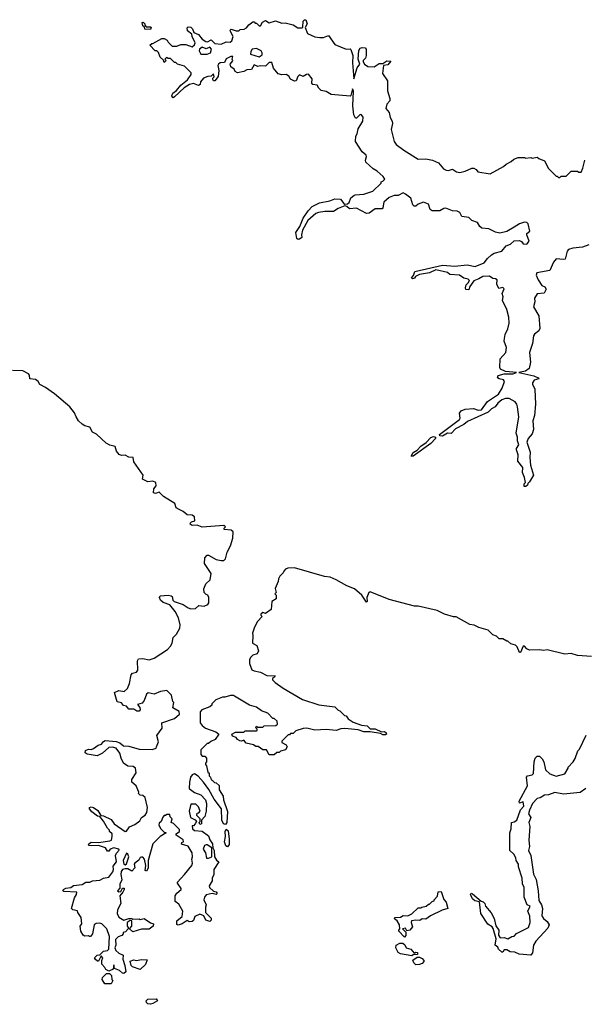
# Model space of a CAD drawing. Extents: x 2472589 to 2662339, y 701009 to 849030.
# Tile 70 of 256: x 2580310 to 2584779, y 720308 to 728098. Entities that reach past the tile are written whole.
import ezdxf

# ---------------------------------------------------------------- set-up
doc = ezdxf.new("R2010")
doc.units = 0

msp = doc.modelspace()

# ---------------------------------------------------------------- linework, layer by layer
at = {"layer": '0CON05XD'}
for points in [[(2581345, 728020), (2581301.7, 728021.7), (2581298.3, 728038.3), (2581285, 728050), (2581280, 728075), (2581287, 728077), (2581300, 728065), (2581300, 728055), (2581311.7, 728041.7), (2581345, 728040), (2581350, 728035), (2581345, 728020)], [(2582105, 728032.5), (2582123.3, 728056.7), (2582155, 728080), (2582165, 728080), (2582175, 728070), (2582185, 728070), (2582205, 728050), (2582215, 728050), (2582232.3, 728077.7), (2582255, 728090), (2582285, 728072.5), (2582335, 728087.5), (2582385, 728070), (2582411.7, 728071.7), (2582475, 728057.5), (2582513, 728033), (2582545, 728032.5), (2582551.7, 728038.3), (2582553.5, 728086.5), (2582565, 728097.5), (2582575, 728095.8), (2582585.6, 728065), (2582570, 728035), (2582589.5, 727989.5), (2582645, 727962.5), (2582685, 727957.5), (2582715, 727957.5), (2582755, 727972.5), (2582805, 727900), (2582895, 727863.3), (2582925, 727867.5), (2582931.7, 727861.7), (2582948.1, 727815), (2582944.4, 727755), (2582955, 727630), (2582982.3, 727717.7), (2583002.5, 727745), (2582990, 727785), (2582994, 727855), (2583005, 727872.5), (2583021.7, 727878.3), (2583043.6, 727873.6), (2583052.5, 727865), (2583053.3, 727815), (2583046.1, 727793.9), (2583030, 727775), (2583030, 727765), (2583040, 727745), (2583065, 727727.5), (2583116.4, 727723.6), (2583155, 727750), (2583185, 727750), (2583215, 727773.3), (2583248.3, 727768.3), (2583225, 727741.2), (2583190, 727735), (2583182.5, 727672.5), (2583221.2, 727615), (2583221.2, 727535), (2583240, 727475), (2583240, 727455), (2583215, 727430), (2583207.5, 727395), (2583235, 727362.5), (2583243.6, 727323.6), (2583258, 727295), (2583260.8, 727275), (2583251.7, 727228.3), (2583273, 727133), (2583290.7, 727110.7), (2583350, 727065), (2583465, 726993.3), (2583524.1, 726995.9), (2583576.7, 726986.7), (2583624.5, 726964.5), (2583665, 726918.8), (2583685, 726906), (2583705, 726904.4), (2583735, 726914), (2583766.7, 726895), (2583795, 726889.2), (2583835, 726898.8), (2583888.3, 726921.7), (2583905, 726922.5), (2583923, 726913), (2583935, 726893.3), (2584035, 726877.5), (2584140, 726935), (2584160, 726955), (2584200, 726975), (2584220, 726995), (2584255, 727007.5), (2584305, 727007.5), (2584315, 727002.5), (2584355, 727007.5), (2584365, 727002.5), (2584405, 727010), (2584418.3, 726998.3), (2584465, 726980), (2584495, 726920), (2584555, 726860), (2584565, 726860), (2584575, 726850), (2584585, 726850), (2584595, 726860), (2584635, 726860), (2584675, 726900), (2584725, 726900), (2584735, 726890), (2584755, 726890), (2584766.7, 726923.3), (2584783, 726987)], [(2584815, 726315.8), (2584765, 726297.5), (2584689.3, 726290.7), (2584655, 726280), (2584644.2, 726265.8), (2584626.4, 726203.6), (2584615, 726200), (2584555, 726206.7), (2584535, 726180), (2584505, 726113.3), (2584402.5, 726095), (2584398.8, 726075), (2584415, 726038.8), (2584444.1, 725994.1), (2584467.5, 725985), (2584477.5, 725965), (2584462.5, 725935), (2584405, 725928), (2584384.2, 725895), (2584387.5, 725865), (2584378, 725825), (2584418, 725755), (2584428, 725655), (2584420, 725635), (2584385, 725608.6), (2584377.8, 725595), (2584367.8, 725535), (2584345.7, 725465), (2584353, 725387), (2584343, 725337), (2584314.2, 725315.8), (2584260, 725305), (2584378.8, 725278.8), (2584412.5, 725265), (2584420, 725255), (2584382.5, 725245), (2584370, 725225), (2584369.2, 725215), (2584387.1, 725175), (2584392, 725055), (2584384.2, 724965), (2584371.4, 724925), (2584377.1, 724855), (2584365, 724820), (2584335.7, 724785), (2584324.2, 724755), (2584351.2, 724675), (2584346.7, 724635), (2584353.8, 724573.8), (2584377.5, 724495), (2584345, 724440), (2584331.7, 724428.3), (2584330, 724415), (2584317, 724403), (2584302.5, 724405), (2584303.3, 724425), (2584313, 724437), (2584306.1, 724476.1), (2584290, 724515), (2584291.2, 724555), (2584252, 724605), (2584256.2, 724655), (2584242, 724695), (2584242, 724705), (2584260, 724735), (2584250, 724765), (2584251.2, 724795), (2584239.2, 724825), (2584261.4, 724955), (2584251.4, 725035), (2584245, 725056.7), (2584231.2, 725075), (2584185, 725099.5), (2584155, 725101.5), (2584125, 725089.6), (2584095, 725064.5), (2584072.9, 725035), (2584045, 725019.2), (2584017, 724993), (2583855, 724918.1), (2583825.3, 724894.7), (2583758.9, 724861.1), (2583725, 724823.8), (2583695, 724826.7), (2583657.2, 724802.8), (2583636, 724806), (2583633.6, 724816.4), (2583790, 724935), (2583796.2, 724945), (2583791.1, 724985), (2583805, 725003.1), (2583835, 725016.7), (2583901.7, 725021.7), (2583938.3, 725008.3), (2583965, 725011.9), (2584013.8, 725076.2), (2584100.8, 725135), (2584128.9, 725181.1), (2584148.2, 725235), (2584138.3, 725248.3), (2584105.4, 725255.4), (2584092, 725265), (2584098.5, 725281.5), (2584145, 725296.7), (2584215, 725294.4), (2584242.5, 725305), (2584155, 725313.3), (2584115, 725333.3), (2584110, 725345), (2584114.2, 725415), (2584157.5, 725465), (2584162.2, 725505), (2584145.6, 725555), (2584146.5, 725575), (2584153.6, 725606.4), (2584175, 725652.5), (2584184.1, 725695.9), (2584181.9, 725745), (2584165.6, 725805.6), (2584132.5, 725875), (2584136.1, 725903.9), (2584128.3, 725931.7), (2584145, 725967.5), (2584135, 725977.5), (2584101.7, 725971.7), (2584087.5, 726005), (2584088.3, 726038.3), (2584077, 726047), (2584055, 726050), (2584029.3, 726069.3), (2583975, 726066.9), (2583945, 726046.7), (2583905, 726032.5), (2583873, 725987), (2583865, 725960), (2583841.7, 725961.7), (2583837.5, 725975), (2583845, 726000), (2583860, 726015), (2583870, 726035), (2583860, 726045), (2583825, 726052.5), (2583792.5, 726075), (2583715, 726082), (2583695, 726098), (2583605, 726118), (2583555, 726096), (2583475, 726082.5), (2583443.3, 726066.7), (2583435, 726052.5), (2583418.3, 726048.3), (2583412.5, 726055), (2583426.7, 726073.3), (2583437.5, 726105), (2583655.9, 726154.1), (2583755, 726148.6), (2583852.1, 726157.9), (2583914.2, 726145.8), (2583985.7, 726174.3), (2584012, 726208), (2584045, 726236.7), (2584065, 726250), (2584125, 726266.2), (2584161.2, 726308.8), (2584195, 726321.2), (2584225, 726348.8), (2584265, 726351.2), (2584281.7, 726341.7), (2584295, 726323.3), (2584325, 726321.2), (2584343.8, 726345), (2584323.3, 726395), (2584323.8, 726406.2), (2584347.5, 726425), (2584335, 726483.3), (2584325, 726493.8), (2584305, 726495.8), (2584265, 726482.5), (2584225, 726455.6), (2584165, 726422), (2584111.7, 726408.3), (2584076.7, 726416.7), (2584022.3, 726442.3), (2583967.5, 726447.5), (2583951.4, 726461.4), (2583934.1, 726494.1), (2583889.3, 726509.3), (2583865, 726533.3), (2583809.3, 726539.3), (2583793, 726573), (2583772.3, 726582.3), (2583735.8, 726585.8), (2583683.9, 726606.1), (2583666.4, 726603.6), (2583635, 726586.2), (2583575, 726586.2), (2583560, 726595), (2583545, 726636.7), (2583505, 726653.8), (2583465, 726638), (2583445, 726623.3), (2583433, 726623), (2583422, 726632), (2583405.4, 726685.4), (2583365, 726717.9), (2583345, 726726.5), (2583305, 726707.1), (2583275, 726705.6), (2583235, 726690.6), (2583191.4, 726655), (2583185, 726610), (2583178.3, 726601.7), (2583125, 726602), (2583075, 726566), (2583054.2, 726564.2), (2582975, 726605.8), (2582920.8, 726600.8), (2582899.8, 726619.8), (2582885, 726624.4), (2582830, 726605), (2582795, 726578.8), (2582725, 726580), (2582675, 726571.2), (2582655, 726564), (2582591.1, 726508.9), (2582548.3, 726431.7), (2582540, 726395), (2582542.5, 726375), (2582525, 726360), (2582515, 726357.5), (2582505, 726367.5), (2582496.2, 726415), (2582528, 726462), (2582553.5, 726526.5), (2582593.3, 726585), (2582625, 726618.8), (2582682.7, 726647.3), (2582765, 726664), (2582805, 726681.2), (2582848.8, 726678.8), (2582875, 726642.5), (2582885, 726636.9), (2582905, 726640), (2582917.8, 726652.2), (2582931.4, 726688.6), (2582955, 726706.7), (2582965, 726712.5), (2583035, 726717.5), (2583105, 726740), (2583170, 726805), (2583170, 726815), (2583185, 726820), (2583200, 726835), (2583186.4, 726856.4), (2583139.5, 726899.5), (2583108.3, 726918.3), (2583050.7, 726970.7), (2583046.7, 726985), (2583055.8, 727014.2), (2583053.3, 727025), (2583020.8, 727050.8), (2582967.5, 727135), (2582970, 727175), (2582982.5, 727195), (2582988.8, 727235), (2583026.2, 727295), (2583028.8, 727325), (2583016.7, 727345), (2583005, 727346.2), (2582975, 727317.5), (2582968.3, 727318.3), (2582956.2, 727345), (2582947.5, 727415), (2582952.5, 727535), (2582945, 727550), (2582932, 727498), (2582925, 727491.2), (2582775.9, 727505.9), (2582735, 727530), (2582696.4, 727536.4), (2582677.5, 727555), (2582665, 727580), (2582630, 727585), (2582622.5, 727595), (2582625, 727630), (2582597, 727667), (2582580, 727665), (2582555, 727647.5), (2582525, 727660), (2582511.7, 727648.3), (2582497.5, 727615), (2582485, 727610), (2582455, 727627.5), (2582440, 727650), (2582420, 727665), (2582385, 727662.5), (2582355, 727670), (2582320, 727715), (2582305, 727760), (2582285, 727760), (2582255, 727730), (2582215, 727732.5), (2582195, 727727.5), (2582165, 727740), (2582145, 727702.5), (2582108.3, 727701.7), (2582085, 727687.5), (2582035, 727677.5), (2582017, 727687), (2582007.5, 727705), (2581982.5, 727725), (2581977.5, 727745), (2581997.5, 727772.5), (2581992.5, 727785), (2581996.7, 727805), (2581982.5, 727805), (2581945, 727788.8), (2581931.2, 727758.8), (2581897.5, 727755), (2581884.3, 727745), (2581879.2, 727735), (2581887.5, 727695), (2581881.7, 727648.3), (2581855, 727612.5), (2581845, 727612.5), (2581840, 727625), (2581840, 727635), (2581850, 727645), (2581845, 727670), (2581825, 727650), (2581800.7, 727649.3), (2581765.9, 727634.1), (2581742.5, 727605), (2581737.5, 727585), (2581725, 727577.5), (2581687, 727593), (2581655, 727586), (2581611.2, 727558.8), (2581535, 727486), (2581525, 727478), (2581520.9, 727480.9), (2581514.5, 727495), (2581522.5, 727515), (2581552.6, 727537.4), (2581585, 727578.6), (2581639.6, 727620.4), (2581667.5, 727665), (2581667.9, 727677.9), (2581615, 727728.8), (2581560, 727745), (2581545, 727760), (2581535, 727760), (2581505, 727790), (2581485, 727790), (2581471.7, 727798.3), (2581460, 727785), (2581470, 727775), (2581455, 727760), (2581448.3, 727778.3), (2581421.7, 727801.7), (2581408.3, 727838.3), (2581395, 727850), (2581381.7, 727851.7), (2581340, 727895), (2581355, 727910), (2581365, 727910), (2581435, 727950), (2581455, 727950), (2581476.4, 727936.4), (2581485, 727920), (2581518.3, 727888.3), (2581555, 727887.5), (2581585, 727900), (2581625, 727900), (2581675, 727882.5), (2581695, 727897.5), (2581698, 727915), (2581674.5, 727964.5), (2581673.6, 727983.6), (2581639.7, 728009.7), (2581636.4, 728033.6), (2581645, 728041.2), (2581665, 728038), (2581677.1, 728025), (2581687.5, 727995), (2581725, 727979.2), (2581755, 727943.8), (2581783.9, 727923.9), (2581797, 727923), (2581825, 727937.5), (2581855, 727908), (2581905, 727903.3), (2581945, 727922.5), (2581975, 727920), (2581990.7, 727929.3), (2582000, 727965), (2581980, 728005), (2581977.5, 728015), (2581985, 728022.5), (2582025, 728010), (2582045, 728010), (2582055, 728020), (2582087, 728023), (2582105, 728032.5)], [(2581795, 727823.8), (2581820, 727835), (2581827.5, 727865), (2581815, 727880), (2581785, 727867.5), (2581755, 727880), (2581732.5, 727865), (2581730.7, 727850.7), (2581743.8, 727823.8), (2581795, 727823.8)], [(2582205, 727802.5), (2582230, 727820), (2582230, 727835), (2582220.4, 727850.4), (2582185, 727870), (2582151.4, 727865), (2582138.9, 727845), (2582137.5, 727825), (2582205, 727802.5)], [(2581035, 721770), (2581059.2, 721735), (2581145.8, 721674.2), (2581155, 721676.7), (2581179.3, 721710.7), (2581220.7, 721729.3), (2581261.7, 721758.3), (2581273.3, 721785), (2581303.3, 721805), (2581315.9, 721824.1), (2581321.2, 721865), (2581303.6, 721943.6), (2581285, 721960), (2581265, 721962.5), (2581250, 721975), (2581252.5, 721985), (2581232.5, 722035), (2581197.5, 722065), (2581197.5, 722085), (2581231.7, 722138.3), (2581227, 722177), (2581209.3, 722189.3), (2581165, 722192.5), (2581132.5, 722215), (2581112.5, 722255), (2581103.3, 722295), (2581073.9, 722333.9), (2581045, 722341.2), (2581015, 722338.8), (2580965.8, 722294.2), (2580923.6, 722273.6), (2580845, 722286.7), (2580828.3, 722298.3), (2580832.5, 722315), (2580853.9, 722326.1), (2580875, 722323.8), (2580895, 722331.2), (2580931.7, 722358.3), (2580957.5, 722365), (2580972.5, 722387.5), (2580986.2, 722393.8), (2581073.9, 722386.1), (2581103.3, 722375), (2581133.1, 722353.1), (2581175, 722348.9), (2581255, 722325.8), (2581357.7, 722322.3), (2581390, 722335), (2581392.5, 722345), (2581408.8, 722385), (2581396.2, 722435), (2581437.7, 722492.3), (2581436.4, 722533.6), (2581535, 722570), (2581575, 722602.5), (2581573.3, 722625), (2581523, 722653), (2581530, 722695), (2581523, 722703), (2581513, 722753), (2581475, 722790), (2581425, 722782.5), (2581375, 722762.5), (2581328.3, 722771.7), (2581315, 722760), (2581295, 722710), (2581279.3, 722690.7), (2581241.7, 722678.3), (2581262.5, 722655), (2581263, 722637), (2581255, 722627.5), (2581237, 722627), (2581215, 722642.5), (2581173, 722643), (2581155, 722667.5), (2581131.7, 722671.7), (2581115, 722692.5), (2581080.7, 722700.7), (2581060, 722775), (2581095, 722790), (2581137, 722783), (2581162.5, 722805), (2581180, 722845), (2581192.5, 722915), (2581203.9, 722926.1), (2581233.6, 722936.4), (2581245, 722950), (2581242.5, 723025), (2581250, 723040), (2581285, 723044), (2581335, 723032.5), (2581375, 723046.7), (2581480, 723115), (2581505, 723140), (2581517.5, 723165), (2581525, 723210), (2581552.5, 723235), (2581577, 723283), (2581579.3, 723309.3), (2581566.2, 723365), (2581542, 723415), (2581498.1, 723468.1), (2581445, 723487.5), (2581426, 723505), (2581417.5, 723525), (2581421.7, 723538.3), (2581485, 723543.3), (2581508.8, 723538.8), (2581516.7, 723535), (2581523.3, 723505), (2581534.2, 723494.2), (2581605, 723470), (2581645, 723443.3), (2581665, 723437.5), (2581701.7, 723438.3), (2581728.3, 723461.7), (2581771.7, 723458.3), (2581799.3, 723470.7), (2581807.5, 723485), (2581807, 723527), (2581800, 723545), (2581785, 723550), (2581770, 723565), (2581767.5, 723595), (2581782.5, 723635), (2581816.7, 723665), (2581826.7, 723715), (2581772.5, 723795), (2581775, 723840), (2581795, 723860), (2581805, 723860), (2581865, 723827.5), (2581905, 723817.5), (2581925, 723820), (2581939.3, 723830.7), (2581952.5, 723885), (2581980, 723935), (2581997.5, 723995), (2582000, 724045), (2581985, 724060), (2581930, 724065), (2581930, 724075), (2581940, 724085), (2581925, 724096.7), (2581755, 724083.3), (2581715, 724097.5), (2581675, 724096.7), (2581660, 724105), (2581663, 724117), (2581670, 724125), (2581696.7, 724133.3), (2581693.3, 724165), (2581675, 724176.7), (2581635, 724180), (2581605, 724207.5), (2581573.3, 724223.3), (2581550, 724235), (2581539.3, 724269.3), (2581447.5, 724325), (2581415, 724360), (2581385, 724350), (2581370, 724355), (2581372.5, 724385), (2581391.7, 724408.3), (2581387.5, 724435), (2581365, 724446.7), (2581325, 724440), (2581281.7, 724461.7), (2581286.7, 724495), (2581215, 724600), (2581207.5, 724635), (2581175, 724637.5), (2581145, 724652.5), (2581115, 724650), (2581097, 724657), (2581077.5, 724685), (2581065, 724720), (2581025, 724730), (2580995, 724747.5), (2580919.3, 724819.3), (2580887.5, 724835), (2580865, 724873.3), (2580825, 724883.3), (2580805, 724896.7), (2580776.7, 724925), (2580756.7, 724955), (2580745, 724987.5), (2580706.7, 725035), (2580585, 725136.2), (2580515, 725186.7), (2580470.7, 725210.7), (2580457.5, 725235), (2580435, 725250), (2580390, 725255), (2580387.5, 725285), (2580380, 725295), (2580335, 725320), (2580253, 725323)], [(2583425, 724643.1), (2583407.5, 724645), (2583425, 724672.9), (2583457.2, 724692.8), (2583485, 724724.4), (2583528.2, 724751.8), (2583565, 724791.4), (2583585, 724800), (2583601.2, 724795), (2583600, 724785), (2583565, 724744.4), (2583425, 724643.1)], [(2582723.3, 723693.3), (2582485, 723760), (2582433, 723757), (2582415, 723750), (2582400, 723735), (2582395, 723720), (2582370, 723695), (2582360, 723675), (2582357, 723653), (2582333, 723597), (2582340, 723565), (2582330, 723555), (2582340, 723545), (2582340, 723515), (2582306.4, 723493.6), (2582299.5, 723430.5), (2582255, 723400), (2582235, 723407.5), (2582220, 723395), (2582220, 723385), (2582230, 723375), (2582192.5, 723335), (2582168.3, 723291.7), (2582152.5, 723245), (2582156.7, 723225), (2582152.5, 723165), (2582187.5, 723145), (2582200, 723105), (2582189.3, 723080.7), (2582155, 723070), (2582140, 723055), (2582130, 723035), (2582130, 723005), (2582147.5, 722955), (2582165.9, 722945.9), (2582216.6, 722936.6), (2582267.7, 722907.7), (2582332.5, 722905), (2582327.5, 722895), (2582310, 722885), (2582310, 722875), (2582333.6, 722853.6), (2582395, 722810), (2582549.3, 722719.3), (2582677, 722677), (2582805, 722660), (2582830, 722635), (2582845, 722630), (2582881.7, 722591.7), (2582895, 722590), (2582910, 722565), (2582949.3, 722539.3), (2583015, 722516.7), (2583059.4, 722509.4), (2583085, 722486.7), (2583125, 722487.5), (2583173.3, 722463.3), (2583197.5, 722465), (2583212, 722455), (2583213.8, 722445), (2583205, 722439.2), (2583185, 722438.6), (2583165, 722450), (2583085, 722463.3), (2583035, 722463.8), (2582988.3, 722478.3), (2582885, 722490), (2582853, 722487), (2582815, 722472.5), (2582735, 722482.5), (2582645, 722477.5), (2582581.7, 722491.7), (2582555, 722490), (2582495, 722470), (2582475, 722450), (2582455, 722450), (2582445, 722440), (2582435, 722440), (2582385, 722390), (2582385, 722380), (2582419.3, 722359.3), (2582427.5, 722345), (2582415, 722320), (2582375, 722310), (2582365, 722300), (2582345, 722300), (2582325, 722280), (2582285, 722280), (2582265, 722320), (2582235, 722320), (2582197, 722347), (2582178.3, 722348.3), (2582161.7, 722361.7), (2582103, 722373), (2582085, 722397.5), (2582065, 722390), (2582053, 722393), (2582033.6, 722403.6), (2582025, 722417.5), (2581995, 722430), (2581990, 722445), (2582018.3, 722461.7), (2582085, 722460), (2582095, 722470), (2582185, 722470), (2582190, 722475), (2582190, 722485), (2582180, 722495), (2582185, 722507.5), (2582195, 722500), (2582235, 722500), (2582245, 722510), (2582337, 722513), (2582350, 722525), (2582348.3, 722548.3), (2582325, 722570), (2582315, 722570), (2582275, 722610), (2582225, 722630), (2582185, 722657.5), (2582130, 722675), (2582010, 722745), (2582001.7, 722751.7), (2581978.3, 722751.7), (2581935, 722737.5), (2581915, 722737.5), (2581863, 722717), (2581830, 722685), (2581830, 722675), (2581815, 722660), (2581753, 722637), (2581738.3, 722621.7), (2581740, 722535), (2581753.6, 722513.6), (2581781.7, 722491.7), (2581863.6, 722463.6), (2581887.5, 722445), (2581856.4, 722403.6), (2581823, 722387), (2581805, 722370), (2581795, 722370), (2581745, 722320), (2581743.8, 722285), (2581755, 722270), (2581775, 722270), (2581790, 722255), (2581790, 722225), (2581780, 722215), (2581780, 722205), (2581790, 722195), (2581800, 722145), (2581810, 722135), (2581810, 722115), (2581820, 722105), (2581825, 722082.5), (2581835, 722080), (2581851.7, 722061.7), (2581865, 722060), (2581888.3, 722038.3), (2581890, 722005), (2581920, 721955), (2581922.5, 721925), (2581954.2, 721834.2), (2581950.8, 721745), (2581939.5, 721730.5), (2581924.5, 721734.5), (2581910.5, 721765), (2581908.8, 721855), (2581849.5, 721929.5), (2581807.8, 722007.8), (2581765, 722066.2), (2581723, 722113), (2581695, 722130), (2581675, 722122.5), (2581662.5, 722105), (2581653.8, 722065), (2581652.5, 722015), (2581695, 721983.8), (2581743.6, 721963.6), (2581780, 721925), (2581788.8, 721895), (2581786.7, 721835), (2581780, 721815), (2581777, 721793), (2581750, 721765), (2581750, 721735), (2581735, 721730), (2581730, 721745), (2581740, 721755), (2581740, 721775), (2581712.5, 721802.5), (2581715, 721820), (2581728.3, 721821.7), (2581740, 721835), (2581725, 721870), (2581705, 721890), (2581665, 721890), (2581652.5, 721835), (2581662.5, 721785), (2581698.3, 721768.3), (2581710, 721755), (2581700, 721735), (2581685, 721720), (2581675, 721720), (2581677.5, 721695), (2581695, 721683.3), (2581755, 721676.7), (2581805, 721640), (2581815, 721610), (2581837, 721577), (2581840, 721545), (2581850, 721525), (2581853, 721473), (2581867, 721447), (2581887.5, 721435), (2581847.5, 721375), (2581847.5, 721335), (2581833.3, 721305), (2581832.5, 721285), (2581810, 721245), (2581812.3, 721232.3), (2581843.3, 721203.3), (2581866.1, 721196.1), (2581872.5, 721185), (2581865, 721177.5), (2581835, 721183.3), (2581786.4, 721173.6), (2581772.5, 721155), (2581767.5, 721135), (2581787.5, 721095), (2581780, 721075), (2581780, 721035), (2581825, 720990), (2581827, 720973), (2581815, 720962.5), (2581783.8, 720973.8), (2581768.3, 721008.3), (2581735, 721020), (2581697, 721003), (2581685, 720970), (2581675, 720962.5), (2581650.7, 720960.7), (2581635, 720970), (2581596.4, 720943.6), (2581565, 720932.5), (2581555, 720940), (2581553, 720967), (2581597, 721003), (2581602.5, 721045), (2581569.3, 721099.3), (2581541.7, 721121.7), (2581541.2, 721165), (2581553.6, 721186.4), (2581587.5, 721215), (2581587.5, 721225), (2581560, 721265), (2581560, 721275), (2581616.1, 721333.9), (2581673.3, 721405), (2581678.8, 721425), (2581672.5, 721455), (2581678, 721475), (2581676, 721505), (2581645, 721557.5), (2581590, 721575), (2581593.6, 721586.4), (2581607, 721593), (2581605, 721610), (2581550, 721645), (2581550, 721655), (2581576.1, 721673.9), (2581575, 721690), (2581528.3, 721738.3), (2581510, 721745), (2581517.5, 721775), (2581501.7, 721791.7), (2581498.3, 721808.3), (2581475, 721810), (2581465, 721800), (2581455, 721800), (2581443, 721787), (2581430, 721755), (2581415, 721740), (2581412.5, 721725), (2581426.7, 721695), (2581455, 721670), (2581470, 721665), (2581422.5, 721635), (2581363, 721577), (2581327.5, 721445), (2581327.5, 721385), (2581315, 721360), (2581302.5, 721365), (2581310, 721405), (2581297.5, 721455), (2581285, 721472.5), (2581275, 721472.5), (2581265, 721470), (2581253, 721447), (2581222.5, 721425), (2581217.5, 721415), (2581221.7, 721388.3), (2581198.3, 721361.7), (2581165, 721380), (2581145, 721380), (2581125, 721373.3), (2581112.4, 721357.6), (2581110, 721335), (2581118.3, 721291.7), (2581101.7, 721258.3), (2581103.3, 721226.7), (2581083.8, 721205), (2581095, 721197.5), (2581110, 721200), (2581125, 721227.5), (2581136.7, 721226.7), (2581137, 721217), (2581127.5, 721195), (2581103.6, 721166.4), (2581110, 721105), (2581085.7, 721054.3), (2581080.8, 721025), (2581095, 720996.7), (2581135, 720972.5), (2581175, 720987.5), (2581197, 720987), (2581205, 720980), (2581255, 720982.5), (2581265, 720977.5), (2581295, 720987.5), (2581345, 720952.5), (2581370, 720945), (2581367.5, 720925), (2581335, 720902.5), (2581275, 720902.5), (2581205, 720880), (2581180, 720905), (2581197.5, 720925), (2581198.3, 720968.3), (2581185, 720970), (2581160, 720955), (2581160, 720925), (2581170, 720915), (2581170, 720905), (2581148.3, 720881.7), (2581130, 720875), (2581130, 720865), (2581118.3, 720851.7), (2581089.3, 720840.7), (2581069.3, 720820.7), (2581071.2, 720775), (2581063.3, 720755), (2581072, 720732), (2581095, 720712.5), (2581130, 720695), (2581127.5, 720665), (2581143.3, 720615), (2581150, 720565), (2581135, 720552.5), (2581123, 720553), (2581100, 720575), (2581061.7, 720591.7), (2581055, 720620), (2581050, 720585), (2581015, 720570), (2580991.7, 720581.7), (2580985, 720600), (2580960, 720625), (2580960, 720655), (2580967.5, 720675), (2580955, 720690), (2580935, 720650), (2580925, 720650), (2580910.7, 720660.7), (2580902.5, 720675), (2580923, 720697), (2580945, 720700), (2580975, 720726.7), (2581005, 720732.5), (2581017, 720743), (2581022.5, 720845), (2581000, 720905), (2580960, 720945), (2580945, 720950), (2580915, 720946.7), (2580900, 720935), (2580887.5, 720865), (2580870, 720845), (2580863, 720843), (2580855, 720850), (2580825, 720847.5), (2580813.6, 720853.6), (2580793.3, 720885), (2580790, 720925), (2580802.5, 720945), (2580797.5, 720995), (2580770, 721035), (2580768.3, 721048.3), (2580730, 721055), (2580721.2, 721065), (2580745, 721150), (2580760, 721175), (2580762.5, 721195), (2580660.6, 721200.6), (2580652.5, 721205), (2580656.2, 721215), (2580675, 721225.8), (2580715, 721232.5), (2580735, 721247.5), (2580805, 721254.5), (2580835, 721274.3), (2580865, 721273.6), (2580886.2, 721283.8), (2580945, 721290.4), (2580973.3, 721306.7), (2581015.3, 721314.7), (2581048.8, 721355), (2581053.3, 721375), (2581049.5, 721400.5), (2581076.2, 721435), (2581070, 721485), (2581076, 721504), (2581097, 721527), (2581095.9, 721535.9), (2581055, 721545.4), (2581027.5, 721535), (2581015, 721520), (2581005, 721520), (2580990, 721545), (2580975, 721551.4), (2580933.7, 721563.7), (2580875, 721560), (2580858.8, 721565), (2580854.2, 721575.8), (2580875, 721590), (2580935, 721587.5), (2581025, 721600), (2581037.5, 721605), (2581042.5, 721635), (2581042.5, 721655), (2581020, 721675), (2581020, 721685), (2581005, 721700), (2580975, 721755.8), (2580945, 721792.5), (2580925, 721796.2), (2580880.3, 721830.3), (2580863.8, 721855), (2580863.3, 721865), (2580875, 721869.2), (2580895, 721864.3), (2580930, 721840), (2580951.7, 721801.7), (2580975, 721799.5), (2581035, 721770)], [(2584835, 723060), (2584725, 723067.5), (2584675, 723082.5), (2584625, 723077.5), (2584485, 723112.5), (2584455, 723107.5), (2584425, 723112.5), (2584345, 723110), (2584325, 723120), (2584305, 723140), (2584295, 723140), (2584275, 723090), (2584265, 723090), (2584246.7, 723136.7), (2584235, 723150), (2584198.3, 723158.3), (2584175, 723180), (2584165, 723180), (2584135, 723200), (2584105, 723200), (2584085, 723220), (2584055, 723230), (2584017, 723267), (2583945, 723287.5), (2583907, 723307), (2583873, 723313), (2583765, 723372.5), (2583745, 723372.5), (2583673, 723393), (2583615, 723422.5), (2583465, 723456.7), (2583435, 723456.7), (2583235, 723510), (2583085, 723570), (2583072.5, 723565), (2583057.5, 723525), (2583060, 723495), (2583055, 723490), (2583017.5, 723545), (2582960, 723595), (2582899.3, 723619.3), (2582815, 723666.7), (2582766.4, 723686.4), (2582723.3, 723693.3)], [(2584790, 722015), (2584745, 721982.5), (2584615, 721970), (2584545, 721983.3), (2584495, 721963.8), (2584465, 721961.2), (2584430, 721940), (2584405, 721936), (2584370, 721895), (2584345, 721844), (2584337.9, 721815), (2584356.2, 721785), (2584340, 721745), (2584348, 721715), (2584339.4, 721605), (2584344.3, 721555.7), (2584336, 721525), (2584355.7, 721485.7), (2584377.3, 721337.3), (2584398, 721295), (2584413.3, 721205), (2584418.8, 721128.8), (2584440, 721095), (2584448.8, 721065), (2584443.6, 721006.4), (2584455, 720986.2), (2584485, 720963.8), (2584500, 720935), (2584489.5, 720910.5), (2584395, 720806.7), (2584376.7, 720775), (2584370, 720715), (2584355, 720697.5), (2584263.6, 720703.6), (2584229.3, 720719.3), (2584193, 720723), (2584165, 720737.5), (2584145, 720737.5), (2584135, 720720), (2584125, 720720), (2584100, 720745), (2584095, 720760), (2584072.5, 720775), (2584082.5, 720825), (2584057, 720907), (2584049.3, 720919.3), (2584015, 720942.5), (2583960, 721025), (2583948.3, 721118.3), (2583912.5, 721125), (2583895, 721142.5), (2583877.5, 721175), (2583883, 721187), (2583895, 721182.5), (2583962.5, 721122.5), (2583978.3, 721118.3), (2583992.5, 721105), (2583997.5, 721085), (2584040.7, 721030.7), (2584066, 720986), (2584078.3, 720928.3), (2584102.5, 720895), (2584100, 720855), (2584112.5, 720832.5), (2584145, 720836.7), (2584175, 720826.7), (2584205, 720843.3), (2584225, 720846.7), (2584243.1, 720866.9), (2584336.7, 720915), (2584350, 720955), (2584346.7, 721005), (2584333.3, 721045), (2584350, 721085), (2584327.5, 721095), (2584302.5, 721155), (2584301.7, 721231.7), (2584290.7, 721260.7), (2584286.4, 721306.4), (2584257.5, 721395), (2584257.5, 721415), (2584240, 721445), (2584237, 721467), (2584220, 721495), (2584190, 721525), (2584190, 721665), (2584200, 721695), (2584202.5, 721745), (2584225, 721750), (2584243.8, 721765), (2584273.3, 721845), (2584299.2, 721875), (2584295, 721910), (2584265, 721900), (2584262.5, 721915), (2584330, 722035), (2584322.5, 722105), (2584330, 722115), (2584365, 722122.5), (2584377, 722133), (2584382.5, 722225), (2584390, 722255), (2584405, 722270), (2584425, 722270), (2584445, 722250), (2584457.5, 722225), (2584473, 722163), (2584505, 722130), (2584555, 722113.3), (2584625, 722130), (2584650, 722175), (2584650, 722185), (2584690, 722225), (2584707, 722253), (2584728.3, 722311.7), (2584740, 722325), (2584793, 722437)], [(2581955, 721553.3), (2581941.1, 721561.1), (2581932.6, 721592.6), (2581938.6, 721635), (2581936, 721675), (2581945, 721693.3), (2581960.8, 721680.8), (2581969.4, 721615), (2581967.9, 721572.1), (2581955, 721553.3)], [(2581805, 721462.5), (2581830, 721475), (2581830, 721545), (2581795, 721570), (2581785, 721570), (2581772.5, 721565), (2581762.5, 721535), (2581780, 721505), (2581790, 721465), (2581805, 721462.5)], [(2581145, 721410), (2581155, 721420), (2581173.8, 721475), (2581165.8, 721495.8), (2581155, 721503.8), (2581130, 721445), (2581135, 721417.5), (2581145, 721410)], [(2583355, 720840), (2583310, 720885), (2583310, 720895), (2583320, 720905), (2583317, 720937), (2583298, 720968), (2583277.5, 720985), (2583280, 720995), (2583325, 720996.7), (2583345, 721010), (2583381.7, 721008.3), (2583415, 721022.5), (2583465, 721070), (2583485, 721070), (2583493, 721077), (2583527, 721083), (2583545, 721100), (2583555, 721100), (2583575, 721120), (2583590, 721125), (2583590, 721135), (2583617, 721163), (2583621.7, 721198.3), (2583645, 721200), (2583666.4, 721136.4), (2583686, 721115), (2583700, 721065), (2583655, 721052.5), (2583562.5, 721007.5), (2583525, 720980), (2583495, 720982.5), (2583478.3, 720971.7), (2583445, 720973.8), (2583412.5, 720967.5), (2583407.5, 720955), (2583418.3, 720921.7), (2583397.5, 720895), (2583375, 720890), (2583365, 720910), (2583340, 720905), (2583367.5, 720877.5), (2583367, 720853), (2583355, 720840)], [(2583415, 720690), (2583325, 720707.5), (2583307, 720717), (2583286.7, 720755), (2583290, 720775), (2583318.3, 720791.7), (2583341.7, 720791.7), (2583358.3, 720778.3), (2583370, 720755), (2583405, 720742.5), (2583431.7, 720711.7), (2583445, 720720), (2583458.3, 720718.3), (2583458.3, 720701.7), (2583425, 720700), (2583415, 720690)], [(2581265, 720582.5), (2581203.8, 720603.8), (2581193.8, 720613.8), (2581185, 720650), (2581215, 720660), (2581235, 720653.3), (2581275, 720662.5), (2581318.3, 720658.3), (2581305, 720622.5), (2581265, 720582.5)], [(2583445, 720620), (2583430, 720635), (2583422.5, 720657.5), (2583455, 720680), (2583475, 720680), (2583495, 720670), (2583510, 720655), (2583510, 720645), (2583495, 720630), (2583475, 720622.5), (2583445, 720620)], [(2581035, 720470), (2580985, 720470), (2580962.5, 720505), (2580965, 720520), (2580998.3, 720551.7), (2581021.7, 720551.7), (2581037.5, 720535), (2581040, 720505), (2581047.5, 720495), (2581035, 720470)], [(2581345, 720307.5), (2581325, 720310), (2581313, 720323), (2581312.5, 720335), (2581325, 720347.5), (2581391.7, 720351.7), (2581400, 720335), (2581365, 720313.3), (2581345, 720307.5)]]:
    msp.add_lwpolyline(points, dxfattribs=at)

doc.saveas('drawing.dxf')
